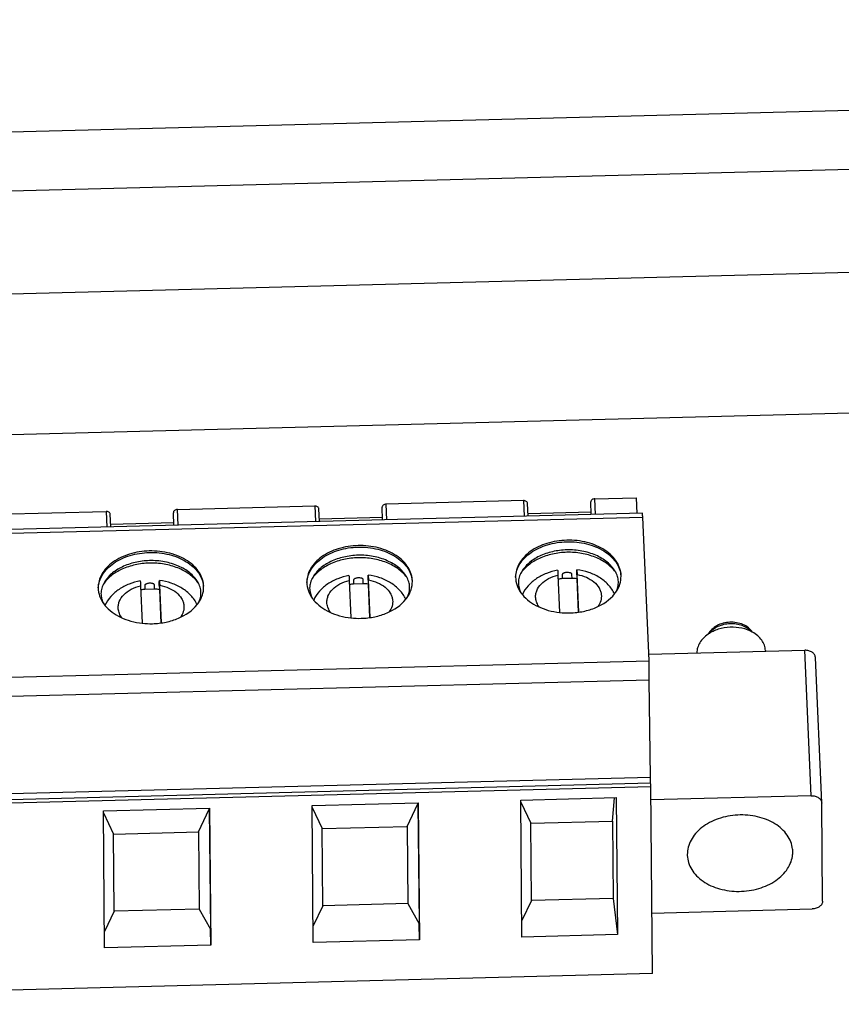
# Model space of a CAD drawing. Header units: millimetres. Extents: x 1406 to 2440, y 904 to 1635.
# Tile 17 of 29: x 2231 to 2261, y 1196 to 1232. Entities that reach past the tile are written whole.
import ezdxf

# ---------------------------------------------------------------- set-up
doc = ezdxf.new("R2010")
doc.units = ezdxf.units.MM
doc.header["$LTSCALE"] = 16.335
doc.layers.get('0').update_dxf_attribs({"linetype": 'CONTINUOUS'})
doc.layers.add('02___PRT_ALL_AXES', color=7, linetype='CONTINUOUS')

msp = doc.modelspace()

# ---------------------------------------------------------------- linework, layer by layer
at = {"color": 7, "linetype": 'Continuous'}
for p, q in [((2390.258, 1231.751), (2040.548, 1222.748)), ((2390.298, 1229.609), (2040.567, 1220.605)), ((2249.428, 1214.206), (2244.417, 1214.077)), ((2249.428, 1214.206), (2249.453, 1213.635)), ((2249.599, 1213.639), (2249.578, 1214.104)), ((2251.885, 1214.161), (2251.885, 1214.158)), ((2251.905, 1213.698), (2251.885, 1214.158)), ((2252.033, 1214.273), (2253.539, 1214.312)), ((2252.059, 1213.702), (2252.033, 1214.273)), ((2253.539, 1214.312), (2253.564, 1213.741)), ((2253.772, 1213.746), (2210.073, 1212.621)), ((2229.184, 1213.685), (2234.195, 1213.814)), ((2234.195, 1213.814), (2234.22, 1213.243)), ((2236.652, 1213.769), (2236.652, 1213.766)), ((2236.672, 1213.306), (2236.652, 1213.766)), ((2236.801, 1213.881), (2241.811, 1214.01)), ((2236.826, 1213.31), (2236.801, 1213.881)), ((2241.811, 1214.01), (2241.837, 1213.439)), ((2241.983, 1213.443), (2241.962, 1213.908)), ((2244.268, 1213.965), (2244.268, 1213.962)), ((2244.289, 1213.502), (2244.268, 1213.962)), ((2244.442, 1213.506), (2244.417, 1214.077)), ((2249.595, 1213.74), (2251.9, 1213.799)), ((2210.083, 1212.483), (2253.782, 1213.608)), ((2234.366, 1213.247), (2234.346, 1213.712)), ((2234.362, 1213.347), (2236.668, 1213.407)), ((2241.978, 1213.544), (2244.284, 1213.603)), ((2254.013, 1208.367), (2253.782, 1213.608)), ((2243.071, 1211.296), (2243.132, 1209.929)), ((2243.227, 1211.309), (2243.229, 1211.164)), ((2243.585, 1211.174), (2243.584, 1211.318)), ((2243.756, 1211.305), (2243.758, 1211.16)), ((2243.832, 1209.94), (2243.771, 1211.314)), ((2250.688, 1211.492), (2250.748, 1210.125)), ((2250.844, 1211.505), (2250.845, 1211.36)), ((2251.202, 1211.37), (2250.845, 1211.36)), ((2251.202, 1211.37), (2251.2, 1211.514)), ((2251.373, 1211.501), (2251.374, 1211.356)), ((2251.374, 1211.356), (2251.428, 1210.133)), ((2251.448, 1210.136), (2251.387, 1211.51)), ((2235.455, 1211.1), (2235.515, 1209.733)), ((2235.611, 1211.113), (2235.612, 1210.968)), ((2235.969, 1210.977), (2235.612, 1210.968)), ((2235.969, 1210.977), (2235.968, 1211.122)), ((2236.14, 1211.109), (2236.141, 1210.964)), ((2236.141, 1210.964), (2236.195, 1209.741)), ((2236.215, 1209.744), (2236.155, 1211.118)), ((2243.585, 1211.174), (2243.229, 1211.164)), ((2243.758, 1211.16), (2243.812, 1209.937)), ((2254.003, 1208.599), (2259.699, 1208.746)), ((2258.257, 1208.738), (2258.259, 1208.709)), ((2259.933, 1203.441), (2259.699, 1208.746)), ((2210.314, 1207.242), (2254.013, 1208.367)), ((2254.021, 1207.66), (2254.013, 1208.367)), ((2260.315, 1203.182), (2260.081, 1208.487)), ((2254.021, 1207.66), (2210.322, 1206.535)), ((2254.063, 1204.107), (2254.014, 1207.66)), ((2254.063, 1204.107), (2210.364, 1202.982)), ((2254.071, 1203.905), (2254.063, 1204.107)), ((2210.372, 1202.78), (2254.071, 1203.905)), ((2210.375, 1202.652), (2254.074, 1203.777)), ((2254.136, 1196.956), (2254.074, 1203.777)), ((2249.33, 1203.28), (2252.818, 1203.37)), ((2252.675, 1202.512), (2252.757, 1203.369)), ((2252.818, 1203.37), (2252.864, 1198.372)), ((2259.933, 1203.441), (2254.078, 1203.29)), ((2234.097, 1202.888), (2237.975, 1202.988)), ((2237.963, 1202.945), (2237.964, 1202.988)), ((2237.975, 1202.988), (2238.021, 1197.99)), ((2241.713, 1203.084), (2245.591, 1203.184)), ((2241.759, 1198.086), (2241.713, 1203.084)), ((2241.714, 1203.015), (2242.082, 1202.239)), ((2245.183, 1202.319), (2245.58, 1203.141)), ((2245.58, 1203.141), (2245.58, 1203.184)), ((2245.58, 1203.141), (2245.62, 1198.763)), ((2245.591, 1203.184), (2245.637, 1198.186)), ((2249.375, 1198.283), (2249.33, 1203.28)), ((2249.33, 1203.211), (2249.699, 1202.435)), ((2260.315, 1203.182), (2260.315, 1203.175)), ((2260.347, 1199.597), (2260.315, 1203.175)), ((2234.143, 1197.89), (2234.097, 1202.888)), ((2234.098, 1202.819), (2234.466, 1202.043)), ((2237.566, 1202.123), (2237.963, 1202.945)), ((2237.963, 1202.945), (2238.003, 1198.567)), ((2242.082, 1202.239), (2245.183, 1202.319)), ((2242.108, 1199.423), (2242.082, 1202.239)), ((2245.183, 1202.319), (2245.208, 1199.503)), ((2249.699, 1202.435), (2252.675, 1202.512)), ((2249.724, 1199.619), (2249.699, 1202.435)), ((2252.675, 1202.512), (2252.701, 1199.696)), ((2234.466, 1202.043), (2237.566, 1202.123)), ((2234.492, 1199.227), (2234.466, 1202.043)), ((2237.566, 1202.123), (2237.592, 1199.307)), ((2255.408, 1201.296), (2255.409, 1201.261)), ((2259.243, 1201.495), (2259.252, 1201.294)), ((2259.25, 1201.495), (2259.252, 1201.294)), ((2242.108, 1199.423), (2241.753, 1198.688)), ((2245.208, 1199.503), (2242.108, 1199.423)), ((2245.208, 1199.503), (2245.62, 1198.763)), ((2249.724, 1199.619), (2249.37, 1198.884)), ((2252.701, 1199.696), (2249.724, 1199.619)), ((2252.701, 1199.696), (2252.864, 1198.372)), ((2234.492, 1199.227), (2234.137, 1198.492)), ((2237.592, 1199.307), (2234.492, 1199.227)), ((2237.592, 1199.307), (2238.003, 1198.567)), ((2254.116, 1199.161), (2259.97, 1199.312)), ((2245.637, 1198.186), (2245.62, 1198.763)), ((2238.021, 1197.99), (2238.003, 1198.567)), ((2252.864, 1198.372), (2249.375, 1198.283)), ((2238.021, 1197.99), (2234.143, 1197.89)), ((2245.637, 1198.186), (2241.759, 1198.086)), ((2254.136, 1196.956), (2210.437, 1195.831))]:
    msp.add_line(p, q, dxfattribs=at)
for centre, radius, start, end in [((2251.805, 1210.877), 1.221, 34.7388, 36.724), ((2236.572, 1210.484), 1.221, 34.7388, 36.724), ((2244.188, 1210.68), 1.221, 34.7388, 36.724), ((2251.086, 1208.817), 2.554, 95.4061, 98.8078), ((2251.092, 1208.793), 2.579, 83.7162, 87.5527), ((2235.853, 1208.425), 2.554, 95.4061, 98.8078), ((2235.859, 1208.401), 2.579, 83.7162, 87.5527), ((2243.469, 1208.621), 2.554, 95.4061, 98.8078), ((2243.475, 1208.597), 2.579, 83.7162, 87.5527), ((2251.766, 1211.588), 1.261, 321.6251, 325.1808), ((2242.75, 1211.382), 1.265, 216.3053, 219.3576), ((2244.149, 1211.392), 1.261, 321.6251, 325.1808), ((2250.366, 1211.578), 1.265, 216.3053, 219.3576), ((2235.134, 1211.186), 1.265, 216.3053, 219.3576), ((2236.533, 1211.196), 1.261, 321.6251, 325.1808), ((2243.436, 1212.691), 2.78, 263.7032, 271.4783), ((2251.053, 1212.887), 2.78, 263.7032, 271.4783), ((2235.82, 1212.495), 2.78, 263.7032, 271.4783)]:
    msp.add_arc(centre, radius, start, end, dxfattribs=at)
for points, knots in [([(2249.578, 1214.104), (2249.578, 1214.118), (2249.568, 1214.148), (2249.533, 1214.182), (2249.484, 1214.203), (2249.447, 1214.207), (2249.428, 1214.206)], [0, 0, 0, 0, 0.212759, 0.448624, 0.714337, 1, 1, 1, 1]), ([(2252.033, 1214.273), (2252.014, 1214.273), (2251.976, 1214.267), (2251.928, 1214.243), (2251.893, 1214.206), (2251.884, 1214.175), (2251.885, 1214.161)], [0, 0, 0, 0, 0.284686, 0.551126, 0.7879, 1, 1, 1, 1]), ([(2234.346, 1213.712), (2234.345, 1213.726), (2234.335, 1213.756), (2234.3, 1213.79), (2234.251, 1213.81), (2234.214, 1213.815), (2234.195, 1213.814)], [0, 0, 0, 0, 0.212762, 0.448627, 0.714336, 1, 1, 1, 1]), ([(2236.801, 1213.881), (2236.781, 1213.881), (2236.744, 1213.874), (2236.695, 1213.85), (2236.661, 1213.814), (2236.652, 1213.783), (2236.652, 1213.769)], [0, 0, 0, 0, 0.284687, 0.551126, 0.7879, 1, 1, 1, 1]), ([(2241.962, 1213.908), (2241.962, 1213.922), (2241.952, 1213.952), (2241.916, 1213.986), (2241.867, 1214.007), (2241.83, 1214.011), (2241.811, 1214.01)], [0, 0, 0, 0, 0.212762, 0.448627, 0.714336, 1, 1, 1, 1]), ([(2244.417, 1214.077), (2244.398, 1214.077), (2244.36, 1214.071), (2244.311, 1214.046), (2244.277, 1214.01), (2244.268, 1213.979), (2244.268, 1213.965)], [0, 0, 0, 0, 0.284687, 0.551126, 0.7879, 1, 1, 1, 1]), ([(2253.782, 1213.608), (2253.781, 1213.619), (2253.78, 1213.638), (2253.779, 1213.666), (2253.778, 1213.689), (2253.777, 1213.709), (2253.775, 1213.725), (2253.774, 1213.735), (2253.774, 1213.741), (2253.773, 1213.744), (2253.773, 1213.745), (2253.773, 1213.746), (2253.772, 1213.746)], [0, 0, 0, 0, 0.224621, 0.424187, 0.596545, 0.739615, 0.852124, 0.933301, 0.961917, 0.982459, 0.994987, 1, 1, 1, 1]), ([(2251.007, 1212.761), (2250.764, 1212.755), (2250.295, 1212.682), (2249.768, 1212.437), (2249.446, 1212.16), (2249.272, 1211.93), (2249.164, 1211.679), (2249.14, 1211.503), (2249.141, 1211.417)], [0, 0, 0, 0, 0.289777, 0.557135, 0.678745, 0.791804, 0.897884, 1, 1, 1, 1]), ([(2249.143, 1211.417), (2249.147, 1211.501), (2249.18, 1211.672), (2249.296, 1211.913), (2249.475, 1212.133), (2249.796, 1212.397), (2250.313, 1212.63), (2250.771, 1212.7), (2251.008, 1212.706)], [0, 0, 0, 0, 0.102071, 0.208622, 0.322275, 0.444308, 0.711526, 1, 1, 1, 1]), ([(2252.991, 1211.453), (2252.99, 1211.541), (2252.961, 1211.722), (2252.842, 1211.978), (2252.652, 1212.21), (2252.401, 1212.409), (2252.098, 1212.57), (2251.636, 1212.727), (2251.259, 1212.768), (2251.007, 1212.761)], [0, 0, 0, 0, 0.101514, 0.207206, 0.320193, 0.442012, 0.572667, 0.71086, 1, 1, 1, 1]), ([(2251.008, 1212.706), (2251.25, 1212.712), (2251.722, 1212.664), (2252.262, 1212.451), (2252.606, 1212.197), (2252.802, 1211.98), (2252.935, 1211.74), (2252.978, 1211.568), (2252.987, 1211.482)], [0, 0, 0, 0, 0.287334, 0.555213, 0.677773, 0.791803, 0.898379, 1, 1, 1, 1]), ([(2235.775, 1212.369), (2235.531, 1212.363), (2235.062, 1212.29), (2234.535, 1212.045), (2234.214, 1211.768), (2234.039, 1211.538), (2233.931, 1211.287), (2233.908, 1211.111), (2233.908, 1211.025)], [0, 0, 0, 0, 0.289777, 0.557135, 0.678745, 0.791804, 0.897884, 1, 1, 1, 1]), ([(2233.91, 1211.025), (2233.914, 1211.109), (2233.947, 1211.28), (2234.064, 1211.52), (2234.243, 1211.741), (2234.564, 1212.005), (2235.081, 1212.238), (2235.538, 1212.307), (2235.775, 1212.314)], [0, 0, 0, 0, 0.102071, 0.208622, 0.322275, 0.444308, 0.711526, 1, 1, 1, 1]), ([(2237.758, 1211.06), (2237.757, 1211.149), (2237.729, 1211.33), (2237.609, 1211.586), (2237.419, 1211.818), (2237.168, 1212.017), (2236.866, 1212.178), (2236.404, 1212.335), (2236.027, 1212.375), (2235.775, 1212.369)], [0, 0, 0, 0, 0.101514, 0.207206, 0.320193, 0.442012, 0.572667, 0.71086, 1, 1, 1, 1]), ([(2235.775, 1212.314), (2236.017, 1212.32), (2236.489, 1212.272), (2237.03, 1212.059), (2237.374, 1211.804), (2237.569, 1211.588), (2237.702, 1211.348), (2237.745, 1211.175), (2237.754, 1211.09)], [0, 0, 0, 0, 0.287334, 0.555213, 0.677773, 0.791803, 0.898379, 1, 1, 1, 1]), ([(2243.391, 1212.565), (2243.148, 1212.559), (2242.679, 1212.486), (2242.152, 1212.241), (2241.83, 1211.964), (2241.655, 1211.734), (2241.547, 1211.483), (2241.524, 1211.307), (2241.525, 1211.221)], [0, 0, 0, 0, 0.289777, 0.557135, 0.678745, 0.791804, 0.897884, 1, 1, 1, 1]), ([(2241.526, 1211.221), (2241.531, 1211.305), (2241.563, 1211.476), (2241.68, 1211.716), (2241.859, 1211.937), (2242.18, 1212.201), (2242.697, 1212.434), (2243.154, 1212.504), (2243.392, 1212.51)], [0, 0, 0, 0, 0.102071, 0.208622, 0.322275, 0.444308, 0.711526, 1, 1, 1, 1]), ([(2245.374, 1211.256), (2245.374, 1211.345), (2245.345, 1211.526), (2245.225, 1211.782), (2245.036, 1212.014), (2244.784, 1212.213), (2244.482, 1212.374), (2244.02, 1212.531), (2243.643, 1212.571), (2243.391, 1212.565)], [0, 0, 0, 0, 0.101514, 0.207206, 0.320193, 0.442012, 0.572667, 0.71086, 1, 1, 1, 1]), ([(2243.392, 1212.51), (2243.634, 1212.516), (2244.105, 1212.468), (2244.646, 1212.255), (2244.99, 1212.001), (2245.186, 1211.784), (2245.319, 1211.544), (2245.361, 1211.372), (2245.37, 1211.286)], [0, 0, 0, 0, 0.287334, 0.555213, 0.677773, 0.791803, 0.898379, 1, 1, 1, 1]), ([(2251.011, 1212.32), (2250.836, 1212.315), (2250.492, 1212.274), (2250.013, 1212.117), (2249.61, 1211.878), (2249.402, 1211.66), (2249.323, 1211.543)], [0, 0, 0, 0, 0.274403, 0.537243, 0.780335, 1, 1, 1, 1]), ([(2251.012, 1212.409), (2250.836, 1212.405), (2250.491, 1212.362), (2250.015, 1212.199), (2249.621, 1211.949), (2249.424, 1211.722), (2249.355, 1211.602)], [0, 0, 0, 0, 0.27644, 0.540174, 0.782446, 1, 1, 1, 1]), ([(2252.783, 1211.607), (2252.696, 1211.723), (2252.47, 1211.936), (2252.122, 1212.121), (2251.805, 1212.228), (2251.46, 1212.305), (2251.191, 1212.324), (2251.011, 1212.32)], [0, 0, 0, 0, 0.220206, 0.463957, 0.593632, 0.727101, 1, 1, 1, 1]), ([(2252.774, 1211.633), (2252.699, 1211.757), (2252.487, 1211.989), (2252.065, 1212.236), (2251.56, 1212.386), (2251.197, 1212.414), (2251.012, 1212.409)], [0, 0, 0, 0, 0.217028, 0.459665, 0.723953, 1, 1, 1, 1]), ([(2235.78, 1212.017), (2235.603, 1212.013), (2235.258, 1211.97), (2234.782, 1211.806), (2234.388, 1211.557), (2234.192, 1211.33), (2234.122, 1211.21)], [0, 0, 0, 0, 0.27644, 0.540174, 0.782446, 1, 1, 1, 1]), ([(2237.55, 1211.214), (2237.464, 1211.331), (2237.238, 1211.544), (2236.889, 1211.729), (2236.572, 1211.836), (2236.228, 1211.913), (2235.958, 1211.932), (2235.779, 1211.927)], [0, 0, 0, 0, 0.220206, 0.463957, 0.593632, 0.727101, 1, 1, 1, 1]), ([(2237.541, 1211.241), (2237.466, 1211.365), (2237.254, 1211.597), (2236.832, 1211.844), (2236.327, 1211.994), (2235.964, 1212.022), (2235.78, 1212.017)], [0, 0, 0, 0, 0.217028, 0.459665, 0.723953, 1, 1, 1, 1]), ([(2243.395, 1212.123), (2243.219, 1212.119), (2242.875, 1212.078), (2242.397, 1211.921), (2241.994, 1211.681), (2241.785, 1211.464), (2241.707, 1211.347)], [0, 0, 0, 0, 0.274403, 0.537243, 0.780335, 1, 1, 1, 1]), ([(2243.396, 1212.213), (2243.22, 1212.209), (2242.875, 1212.166), (2242.399, 1212.003), (2242.004, 1211.753), (2241.808, 1211.526), (2241.738, 1211.406)], [0, 0, 0, 0, 0.27644, 0.540174, 0.782446, 1, 1, 1, 1]), ([(2245.167, 1211.411), (2245.08, 1211.527), (2244.854, 1211.74), (2244.505, 1211.925), (2244.189, 1212.032), (2243.844, 1212.109), (2243.575, 1212.128), (2243.395, 1212.123)], [0, 0, 0, 0, 0.220206, 0.463957, 0.593632, 0.727101, 1, 1, 1, 1]), ([(2245.157, 1211.437), (2245.083, 1211.561), (2244.871, 1211.793), (2244.449, 1212.04), (2243.943, 1212.19), (2243.58, 1212.218), (2243.396, 1212.213)], [0, 0, 0, 0, 0.217028, 0.459665, 0.723953, 1, 1, 1, 1]), ([(2235.779, 1211.927), (2235.603, 1211.923), (2235.259, 1211.882), (2234.781, 1211.725), (2234.378, 1211.485), (2234.169, 1211.268), (2234.091, 1211.151)], [0, 0, 0, 0, 0.274403, 0.537243, 0.780335, 1, 1, 1, 1]), ([(2249.355, 1211.602), (2249.319, 1211.541), (2249.264, 1211.416), (2249.233, 1211.215), (2249.26, 1211.015), (2249.312, 1210.89), (2249.346, 1210.829)], [0, 0, 0, 0, 0.260352, 0.502714, 0.742617, 1, 1, 1, 1]), ([(2250.676, 1211.667), (2250.537, 1211.642), (2250.267, 1211.567), (2249.899, 1211.378), (2249.593, 1211.115), (2249.444, 1210.894), (2249.39, 1210.776)], [0, 0, 0, 0, 0.261407, 0.514827, 0.760197, 1, 1, 1, 1]), ([(2250.676, 1211.667), (2250.676, 1211.667), (2250.677, 1211.666), (2250.677, 1211.664), (2250.678, 1211.66), (2250.678, 1211.653), (2250.68, 1211.639), (2250.681, 1211.62), (2250.683, 1211.595), (2250.684, 1211.565), (2250.686, 1211.53), (2250.687, 1211.505), (2250.688, 1211.492)], [0, 0, 0, 0, 0.004777, 0.017228, 0.037865, 0.066727, 0.148706, 0.262124, 0.405847, 0.578286, 0.77713, 1, 1, 1, 1]), ([(2251.2, 1211.514), (2251.2, 1211.521), (2251.195, 1211.536), (2251.178, 1211.551), (2251.156, 1211.563), (2251.122, 1211.575), (2251.077, 1211.583), (2251.021, 1211.586), (2250.966, 1211.581), (2250.921, 1211.57), (2250.887, 1211.556), (2250.866, 1211.543), (2250.849, 1211.527), (2250.844, 1211.512), (2250.844, 1211.505)], [0, 0, 0, 0, 0.049885, 0.105504, 0.166188, 0.230012, 0.362471, 0.497865, 0.633558, 0.766951, 0.831501, 0.893077, 0.949629, 1, 1, 1, 1]), ([(2251.373, 1211.501), (2251.372, 1211.515), (2251.372, 1211.541), (2251.372, 1211.578), (2251.372, 1211.61), (2251.372, 1211.636), (2251.373, 1211.656), (2251.373, 1211.67), (2251.374, 1211.678), (2251.374, 1211.682), (2251.375, 1211.684), (2251.375, 1211.685), (2251.375, 1211.685)], [0, 0, 0, 0, 0.225063, 0.425331, 0.598274, 0.741577, 0.854032, 0.934808, 0.963077, 0.98323, 0.995362, 1, 1, 1, 1]), ([(2252.754, 1210.806), (2252.695, 1210.928), (2252.534, 1211.156), (2252.204, 1211.419), (2251.81, 1211.602), (2251.523, 1211.666), (2251.375, 1211.685)], [0, 0, 0, 0, 0.239283, 0.48452, 0.73825, 1, 1, 1, 1]), ([(2251.375, 1211.685), (2251.376, 1211.685), (2251.376, 1211.684), (2251.377, 1211.682), (2251.377, 1211.678), (2251.378, 1211.67), (2251.379, 1211.657), (2251.381, 1211.637), (2251.382, 1211.612), (2251.384, 1211.582), (2251.386, 1211.548), (2251.387, 1211.523), (2251.387, 1211.51)], [0, 0, 0, 0, 0.00543, 0.018561, 0.039781, 0.0691, 0.151619, 0.265165, 0.408702, 0.580576, 0.778462, 1, 1, 1, 1]), ([(2252.801, 1210.869), (2252.832, 1210.929), (2252.881, 1211.054), (2252.902, 1211.253), (2252.867, 1211.45), (2252.81, 1211.574), (2252.774, 1211.633)], [0, 0, 0, 0, 0.256663, 0.496599, 0.739193, 1, 1, 1, 1]), ([(2235.443, 1211.275), (2235.304, 1211.25), (2235.034, 1211.175), (2234.666, 1210.985), (2234.36, 1210.723), (2234.212, 1210.502), (2234.157, 1210.384)], [0, 0, 0, 0, 0.261407, 0.514827, 0.760197, 1, 1, 1, 1]), ([(2235.443, 1211.275), (2235.443, 1211.275), (2235.444, 1211.274), (2235.444, 1211.272), (2235.445, 1211.268), (2235.446, 1211.26), (2235.447, 1211.247), (2235.448, 1211.228), (2235.45, 1211.203), (2235.452, 1211.172), (2235.453, 1211.138), (2235.455, 1211.113), (2235.455, 1211.1)], [0, 0, 0, 0, 0.004777, 0.017228, 0.037865, 0.066728, 0.148709, 0.262127, 0.405849, 0.578287, 0.777131, 1, 1, 1, 1]), ([(2236.14, 1211.109), (2236.14, 1211.123), (2236.14, 1211.149), (2236.14, 1211.186), (2236.14, 1211.217), (2236.14, 1211.244), (2236.14, 1211.264), (2236.141, 1211.278), (2236.141, 1211.286), (2236.142, 1211.29), (2236.142, 1211.291), (2236.142, 1211.293), (2236.143, 1211.293)], [0, 0, 0, 0, 0.225066, 0.425335, 0.598277, 0.741578, 0.854031, 0.934806, 0.963074, 0.983228, 0.995361, 1, 1, 1, 1]), ([(2237.522, 1210.413), (2237.462, 1210.535), (2237.301, 1210.764), (2236.971, 1211.027), (2236.577, 1211.21), (2236.29, 1211.274), (2236.143, 1211.293)], [0, 0, 0, 0, 0.239283, 0.48452, 0.73825, 1, 1, 1, 1]), ([(2236.143, 1211.293), (2236.143, 1211.293), (2236.144, 1211.291), (2236.144, 1211.289), (2236.145, 1211.286), (2236.146, 1211.278), (2236.147, 1211.265), (2236.148, 1211.245), (2236.15, 1211.22), (2236.151, 1211.19), (2236.153, 1211.156), (2236.154, 1211.131), (2236.155, 1211.118)], [0, 0, 0, 0, 0.005428, 0.018556, 0.039771, 0.069086, 0.151594, 0.265135, 0.408677, 0.580561, 0.778457, 1, 1, 1, 1]), ([(2237.568, 1210.476), (2237.6, 1210.537), (2237.648, 1210.662), (2237.669, 1210.861), (2237.634, 1211.058), (2237.577, 1211.181), (2237.541, 1211.241)], [0, 0, 0, 0, 0.256663, 0.496599, 0.739193, 1, 1, 1, 1]), ([(2241.525, 1211.221), (2241.526, 1211.119), (2241.564, 1210.907), (2241.667, 1210.72), (2241.731, 1210.633)], [0, 0, 0, 0, 0.486896, 1, 1, 1, 1]), ([(2241.738, 1211.406), (2241.703, 1211.345), (2241.648, 1211.219), (2241.617, 1211.019), (2241.644, 1210.819), (2241.696, 1210.694), (2241.73, 1210.633)], [0, 0, 0, 0, 0.260352, 0.502714, 0.742617, 1, 1, 1, 1]), ([(2243.059, 1211.471), (2242.92, 1211.446), (2242.65, 1211.371), (2242.282, 1211.182), (2241.976, 1210.919), (2241.828, 1210.698), (2241.774, 1210.58)], [0, 0, 0, 0, 0.261407, 0.514827, 0.760197, 1, 1, 1, 1]), ([(2242.259, 1210.448), (2242.255, 1210.494), (2242.256, 1210.586), (2242.304, 1210.772), (2242.452, 1210.99), (2242.728, 1211.187), (2242.951, 1211.268), (2243.071, 1211.296)], [0, 0, 0, 0, 0.106666, 0.215335, 0.447321, 0.709553, 1, 1, 1, 1]), ([(2243.059, 1211.471), (2243.06, 1211.471), (2243.06, 1211.47), (2243.061, 1211.468), (2243.061, 1211.464), (2243.062, 1211.457), (2243.063, 1211.443), (2243.065, 1211.424), (2243.066, 1211.399), (2243.068, 1211.369), (2243.07, 1211.334), (2243.071, 1211.309), (2243.071, 1211.296)], [0, 0, 0, 0, 0.004777, 0.017228, 0.037865, 0.066728, 0.148709, 0.262127, 0.405849, 0.578287, 0.777131, 1, 1, 1, 1]), ([(2243.584, 1211.318), (2243.584, 1211.325), (2243.579, 1211.34), (2243.561, 1211.355), (2243.539, 1211.367), (2243.506, 1211.379), (2243.461, 1211.387), (2243.405, 1211.39), (2243.349, 1211.384), (2243.304, 1211.374), (2243.271, 1211.36), (2243.249, 1211.347), (2243.232, 1211.331), (2243.227, 1211.316), (2243.227, 1211.309)], [0, 0, 0, 0, 0.049885, 0.105504, 0.166188, 0.230012, 0.362471, 0.497865, 0.633558, 0.766951, 0.831501, 0.893077, 0.949629, 1, 1, 1, 1]), ([(2243.756, 1211.305), (2243.756, 1211.319), (2243.756, 1211.345), (2243.756, 1211.382), (2243.756, 1211.413), (2243.756, 1211.44), (2243.757, 1211.46), (2243.757, 1211.474), (2243.758, 1211.482), (2243.758, 1211.486), (2243.758, 1211.488), (2243.759, 1211.489), (2243.759, 1211.489)], [0, 0, 0, 0, 0.225066, 0.425335, 0.598277, 0.741578, 0.854031, 0.934806, 0.963074, 0.983228, 0.995361, 1, 1, 1, 1]), ([(2245.138, 1210.61), (2245.079, 1210.731), (2244.918, 1210.96), (2244.587, 1211.223), (2244.193, 1211.406), (2243.906, 1211.47), (2243.759, 1211.489)], [0, 0, 0, 0, 0.239283, 0.48452, 0.73825, 1, 1, 1, 1]), ([(2243.759, 1211.489), (2243.759, 1211.489), (2243.76, 1211.487), (2243.76, 1211.486), (2243.761, 1211.482), (2243.762, 1211.474), (2243.763, 1211.461), (2243.764, 1211.441), (2243.766, 1211.416), (2243.768, 1211.386), (2243.769, 1211.352), (2243.771, 1211.327), (2243.771, 1211.314)], [0, 0, 0, 0, 0.005428, 0.018556, 0.039771, 0.069086, 0.151594, 0.265135, 0.408677, 0.580561, 0.778457, 1, 1, 1, 1]), ([(2243.771, 1211.314), (2243.886, 1211.293), (2244.104, 1211.229), (2244.383, 1211.065), (2244.552, 1210.876), (2244.629, 1210.709), (2244.648, 1210.623), (2244.653, 1210.58)], [0, 0, 0, 0, 0.287409, 0.550735, 0.785724, 0.894751, 1, 1, 1, 1]), ([(2245.184, 1210.672), (2245.216, 1210.733), (2245.264, 1210.858), (2245.285, 1211.057), (2245.25, 1211.254), (2245.193, 1211.378), (2245.157, 1211.437)], [0, 0, 0, 0, 0.256663, 0.496599, 0.739193, 1, 1, 1, 1]), ([(2245.184, 1210.672), (2245.245, 1210.759), (2245.342, 1210.946), (2245.375, 1211.155), (2245.374, 1211.256)], [0, 0, 0, 0, 0.512779, 1, 1, 1, 1]), ([(2249.141, 1211.417), (2249.142, 1211.315), (2249.18, 1211.103), (2249.283, 1210.916), (2249.347, 1210.829)], [0, 0, 0, 0, 0.486896, 1, 1, 1, 1]), ([(2249.876, 1210.645), (2249.871, 1210.69), (2249.872, 1210.782), (2249.92, 1210.968), (2250.069, 1211.186), (2250.344, 1211.383), (2250.568, 1211.464), (2250.688, 1211.492)], [0, 0, 0, 0, 0.106666, 0.215335, 0.447321, 0.709553, 1, 1, 1, 1]), ([(2251.387, 1211.51), (2251.503, 1211.489), (2251.72, 1211.425), (2251.999, 1211.261), (2252.169, 1211.072), (2252.246, 1210.905), (2252.265, 1210.819), (2252.269, 1210.776)], [0, 0, 0, 0, 0.287409, 0.550735, 0.785724, 0.894751, 1, 1, 1, 1]), ([(2252.801, 1210.868), (2252.861, 1210.955), (2252.958, 1211.143), (2252.992, 1211.351), (2252.991, 1211.453)], [0, 0, 0, 0, 0.512779, 1, 1, 1, 1]), ([(2233.908, 1211.025), (2233.909, 1210.923), (2233.948, 1210.711), (2234.051, 1210.524), (2234.115, 1210.437)], [0, 0, 0, 0, 0.486896, 1, 1, 1, 1]), ([(2234.122, 1211.21), (2234.087, 1211.149), (2234.032, 1211.023), (2234.001, 1210.823), (2234.027, 1210.623), (2234.08, 1210.497), (2234.113, 1210.437)], [0, 0, 0, 0, 0.260352, 0.502714, 0.742617, 1, 1, 1, 1]), ([(2234.643, 1210.252), (2234.638, 1210.297), (2234.64, 1210.39), (2234.687, 1210.576), (2234.836, 1210.794), (2235.111, 1210.991), (2235.335, 1211.072), (2235.455, 1211.1)], [0, 0, 0, 0, 0.106666, 0.215335, 0.447321, 0.709553, 1, 1, 1, 1]), ([(2235.968, 1211.122), (2235.968, 1211.129), (2235.962, 1211.144), (2235.945, 1211.159), (2235.923, 1211.171), (2235.89, 1211.183), (2235.844, 1211.191), (2235.789, 1211.193), (2235.733, 1211.188), (2235.688, 1211.178), (2235.655, 1211.164), (2235.633, 1211.151), (2235.616, 1211.135), (2235.611, 1211.12), (2235.611, 1211.113)], [0, 0, 0, 0, 0.049885, 0.105504, 0.166188, 0.230012, 0.362471, 0.497865, 0.633558, 0.766951, 0.831501, 0.893077, 0.949629, 1, 1, 1, 1]), ([(2236.155, 1211.118), (2236.27, 1211.097), (2236.488, 1211.033), (2236.767, 1210.869), (2236.936, 1210.68), (2237.013, 1210.513), (2237.032, 1210.427), (2237.037, 1210.384)], [0, 0, 0, 0, 0.287409, 0.550735, 0.785724, 0.894751, 1, 1, 1, 1]), ([(2237.568, 1210.476), (2237.629, 1210.563), (2237.726, 1210.75), (2237.759, 1210.959), (2237.758, 1211.06)], [0, 0, 0, 0, 0.512779, 1, 1, 1, 1]), ([(2241.772, 1210.58), (2241.924, 1210.395), (2242.24, 1210.171), (2242.722, 1209.995), (2242.992, 1209.944), (2243.131, 1209.928)], [0, 0, 0, 0, 0.466176, 0.727043, 1, 1, 1, 1]), ([(2243.508, 1209.912), (2243.673, 1209.917), (2243.998, 1209.954), (2244.577, 1210.131), (2244.963, 1210.389), (2245.138, 1210.609)], [0, 0, 0, 0, 0.27284, 0.535448, 1, 1, 1, 1]), ([(2244.653, 1210.58), (2244.661, 1210.506), (2244.646, 1210.347), (2244.572, 1210.207), (2244.524, 1210.143)], [0, 0, 0, 0, 0.485996, 1, 1, 1, 1]), ([(2249.389, 1210.776), (2249.54, 1210.591), (2249.857, 1210.367), (2250.338, 1210.191), (2250.609, 1210.14), (2250.748, 1210.124)], [0, 0, 0, 0, 0.466176, 0.727043, 1, 1, 1, 1]), ([(2250.009, 1210.322), (2249.973, 1210.37), (2249.912, 1210.472), (2249.882, 1210.588), (2249.876, 1210.645)], [0, 0, 0, 0, 0.513394, 1, 1, 1, 1]), ([(2251.124, 1210.109), (2251.29, 1210.113), (2251.614, 1210.15), (2252.194, 1210.327), (2252.58, 1210.585), (2252.754, 1210.805)], [0, 0, 0, 0, 0.27284, 0.535448, 1, 1, 1, 1]), ([(2252.269, 1210.776), (2252.277, 1210.702), (2252.262, 1210.543), (2252.188, 1210.403), (2252.141, 1210.339)], [0, 0, 0, 0, 0.485996, 1, 1, 1, 1]), ([(2234.156, 1210.384), (2234.307, 1210.199), (2234.624, 1209.975), (2235.106, 1209.799), (2235.376, 1209.748), (2235.515, 1209.732)], [0, 0, 0, 0, 0.466176, 0.727043, 1, 1, 1, 1]), ([(2234.777, 1209.93), (2234.74, 1209.978), (2234.679, 1210.08), (2234.649, 1210.196), (2234.643, 1210.252)], [0, 0, 0, 0, 0.513394, 1, 1, 1, 1]), ([(2235.892, 1209.716), (2236.057, 1209.721), (2236.382, 1209.758), (2236.961, 1209.935), (2237.347, 1210.193), (2237.521, 1210.413)], [0, 0, 0, 0, 0.27284, 0.535448, 1, 1, 1, 1]), ([(2237.037, 1210.384), (2237.045, 1210.309), (2237.029, 1210.151), (2236.955, 1210.011), (2236.908, 1209.947)], [0, 0, 0, 0, 0.485996, 1, 1, 1, 1]), ([(2242.393, 1210.126), (2242.356, 1210.174), (2242.296, 1210.276), (2242.265, 1210.392), (2242.259, 1210.448)], [0, 0, 0, 0, 0.513394, 1, 1, 1, 1]), ([(2257.788, 1209.406), (2257.747, 1209.467), (2257.641, 1209.578), (2257.439, 1209.695), (2257.207, 1209.761), (2256.96, 1209.776), (2256.716, 1209.74), (2256.49, 1209.653), (2256.299, 1209.519), (2256.204, 1209.399), (2256.168, 1209.335)], [0, 0, 0, 0, 0.117267, 0.240022, 0.368314, 0.500032, 0.631744, 0.760021, 0.882755, 1, 1, 1, 1]), ([(2257.788, 1209.407), (2257.669, 1209.473), (2257.398, 1209.571), (2256.968, 1209.605), (2256.542, 1209.533), (2256.282, 1209.412), (2256.168, 1209.335)], [0, 0, 0, 0, 0.242843, 0.499995, 0.757149, 1, 1, 1, 1]), ([(2257.753, 1209.425), (2257.664, 1209.526), (2257.475, 1209.64), (2257.196, 1209.708), (2256.965, 1209.72), (2256.735, 1209.689), (2256.463, 1209.597), (2256.284, 1209.467), (2256.203, 1209.359)], [0, 0, 0, 0, 0.234557, 0.365078, 0.49981, 0.634572, 0.765179, 1, 1, 1, 1]), ([(2256.168, 1209.335), (2256.106, 1209.293), (2255.992, 1209.199), (2255.859, 1209.031), (2255.777, 1208.845), (2255.759, 1208.714), (2255.759, 1208.65)], [0, 0, 0, 0, 0.273699, 0.529294, 0.769477, 1, 1, 1, 1]), ([(2258.257, 1208.738), (2258.255, 1208.803), (2258.228, 1208.936), (2258.131, 1209.121), (2257.981, 1209.283), (2257.856, 1209.369), (2257.788, 1209.407)], [0, 0, 0, 0, 0.23066, 0.470435, 0.725897, 1, 1, 1, 1]), ([(2260.081, 1208.487), (2260.079, 1208.523), (2260.054, 1208.598), (2259.964, 1208.684), (2259.84, 1208.737), (2259.747, 1208.747), (2259.699, 1208.746)], [0, 0, 0, 0, 0.212734, 0.44863, 0.714315, 1, 1, 1, 1]), ([(2254.074, 1203.777), (2254.074, 1203.786), (2254.073, 1203.829), (2254.072, 1203.872), (2254.071, 1203.905)], [0, 0, 0, 0, 0.225373, 1, 1, 1, 1]), ([(2259.933, 1203.441), (2259.981, 1203.442), (2260.074, 1203.432), (2260.198, 1203.379), (2260.288, 1203.293), (2260.313, 1203.218), (2260.315, 1203.182)], [0, 0, 0, 0, 0.285686, 0.55137, 0.787266, 1, 1, 1, 1]), ([(2259.25, 1201.495), (2259.241, 1201.584), (2259.196, 1201.764), (2259.06, 1202.014), (2258.861, 1202.238), (2258.514, 1202.497), (2257.968, 1202.71), (2257.249, 1202.77), (2256.542, 1202.637), (2256.023, 1202.368), (2255.708, 1202.074), (2255.536, 1201.831), (2255.431, 1201.569), (2255.407, 1201.385), (2255.408, 1201.296)], [0, 0, 0, 0, 0.052514, 0.107059, 0.164749, 0.226171, 0.359147, 0.501118, 0.642814, 0.77507, 0.836067, 0.893364, 0.947617, 1, 1, 1, 1]), ([(2255.409, 1201.261), (2255.413, 1201.172), (2255.445, 1200.993), (2255.562, 1200.739), (2255.744, 1200.51), (2256.069, 1200.239), (2256.596, 1200.006), (2257.302, 1199.918), (2258.012, 1200.02), (2258.546, 1200.261), (2258.882, 1200.537), (2259.074, 1200.769), (2259.203, 1201.024), (2259.244, 1201.205), (2259.252, 1201.294)], [0, 0, 0, 0, 0.052194, 0.106008, 0.162699, 0.222995, 0.353921, 0.494892, 0.637106, 0.771284, 0.833512, 0.891999, 0.947179, 1, 1, 1, 1]), ([(2260.347, 1199.597), (2260.348, 1199.56), (2260.326, 1199.482), (2260.238, 1199.39), (2260.114, 1199.329), (2260.019, 1199.313), (2259.97, 1199.312)], [0, 0, 0, 0, 0.212107, 0.44888, 0.715299, 1, 1, 1, 1])]:
    msp.add_open_spline(points, degree=3, knots=knots, dxfattribs=at)
at = {"layer": '02___PRT_ALL_AXES', "color": 7, "linetype": 'Continuous'}
for p, q in [((2390.397, 1225.854), (2040.601, 1216.849)), ((2040.648, 1211.725), (2390.441, 1220.73))]:
    msp.add_line(p, q, dxfattribs=at)

doc.saveas('drawing.dxf')
